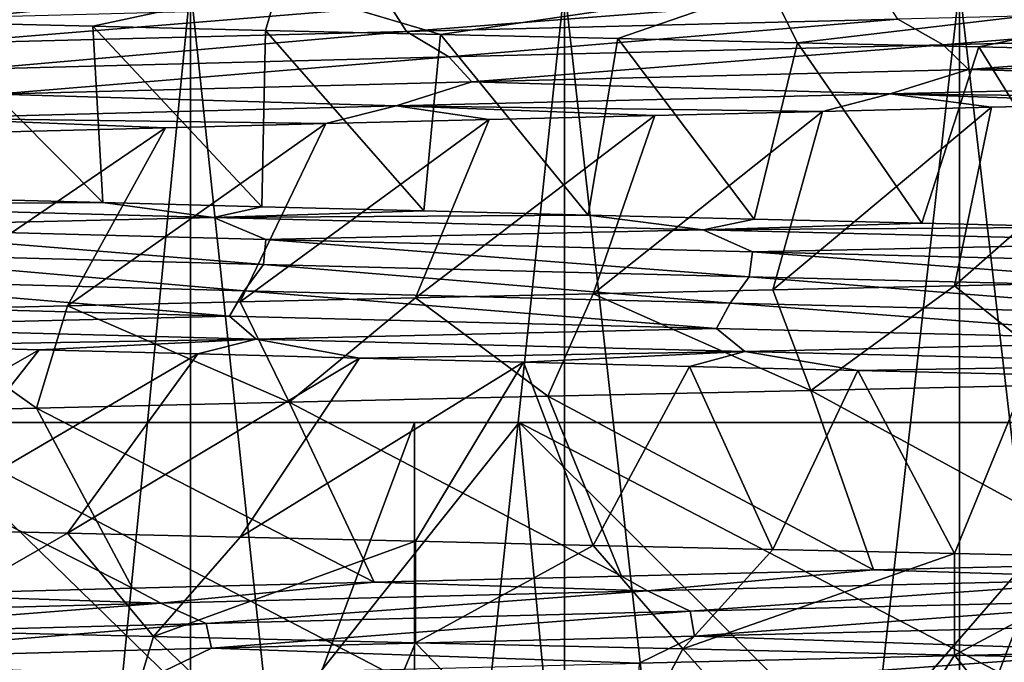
# Model space of a CAD drawing. Header units: metres. Extents: x -205 to 205, y -104 to 104.
# Tile 179 of 256: x -136.27 to -133.34, y -33.97 to -32.05. Entities that reach past the tile are written whole.
import ezdxf

# ---------------------------------------------------------------- set-up
doc = ezdxf.new("R2010")
doc.units = ezdxf.units.M
doc.layers.add('solid_01_2-CONSUMER_EHM_BOX_SW0001', color=7, linetype='CONTINUOUS')

msp = doc.modelspace()

# ---------------------------------------------------------------- linework, layer by layer
at = {"layer": 'solid_01_2-CONSUMER_EHM_BOX_SW0001'}
for points in [[(-200.010849, -74.958488), (-200.010773, 75.041512), (-0.010778, 75.04142)], [(-0.010849, -74.95858), (-200.010849, -74.958488), (-0.010778, 75.04142)], [(-112.002922, 40.641869, 63.099998), (-150.011154, -40.548634, 63.099998), (-150.011002, -39.448967, 63.099998)], [(-112.002922, 40.641869, 63.099998), (-112.003082, 39.542202, 63.099998), (-150.011154, -40.548634, 63.099998)], [(-112.002922, 40.641869, 63.099998), (-150.011002, -39.448967, 63.099998), (-149.999695, 39.547642, 63.099998)], [(-150.011154, -40.548634, 63.099998), (-112.003082, 39.542202, 63.099998), (-112.014389, -39.454407, 63.099998)], [(-173.512405, -37.4473, 108.5), (-88.501671, 37.540531, 108.5), (-173.501678, 37.5527, 108.5)], [(-173.512405, -37.4473, 108.5), (-88.512413, -37.459469, 108.5), (-88.501671, 37.540531, 108.5)], [(-149.512772, -39.950733, 6), (-112.512764, -39.956032, 6), (-149.511597, -31.750734, 6)], [(-112.512764, -39.956032, 6), (-112.511597, -31.756031, 6), (-149.511597, -31.750734, 6)], [(-136.556412, -32.060154, 12.521006), (-136.90123, -31.952517, 12.686729), (-135.499039, -31.952721, 12.086138)], [(-136.79628, -42.452538, 32.036903), (-136.794754, -31.952538, 32.036903), (-135.76149, -31.952686, 32.727299)], [(-136.79628, -42.452538, 16.963097), (-135.763, -42.452686, 16.272701), (-136.794754, -31.952538, 16.963097)], [(-136.79628, -42.452538, 32.036903), (-135.76149, -31.952686, 32.727299), (-135.763, -42.452686, 32.727299)], [(-135.763, -42.452686, 16.272701), (-135.76149, -31.952686, 16.272701), (-136.794754, -31.952538, 16.963097)], [(-136.051575, -32.072094, 12.300003), (-136.556412, -32.060154, 12.521006), (-135.499039, -31.952721, 12.086138)], [(-135.537918, -32.084126, 12.100257), (-136.051575, -32.072094, 12.300003), (-135.499039, -31.952721, 12.086138)], [(-135.763, -42.452686, 32.727299), (-135.76149, -31.952686, 32.727299), (-134.647079, -31.952847, 33.276855)], [(-135.763, -42.452686, 16.272701), (-134.64859, -42.452847, 15.723145), (-135.76149, -31.952686, 16.272701)], [(-135.763, -42.452686, 32.727299), (-134.647079, -31.952847, 33.276855), (-134.64859, -42.452847, 33.276855)], [(-134.64859, -42.452847, 15.723145), (-134.647079, -31.952847, 15.723145), (-135.76149, -31.952686, 16.272701)], [(-135.016342, -32.096298, 11.922114), (-135.537918, -32.084126, 12.100257), (-135.499039, -31.952721, 12.086138)], [(-135.016342, -32.096298, 11.922114), (-135.499039, -31.952721, 12.086138), (-134.036957, -31.952932, 11.651331)], [(-134.487747, -32.108631, 11.765889), (-135.016342, -32.096298, 11.922114), (-134.036957, -31.952932, 11.651331)], [(-134.64859, -42.452847, 33.276855), (-134.647079, -31.952847, 33.276855), (-133.470474, -31.953016, 33.676266)], [(-134.64859, -42.452847, 15.723145), (-133.471985, -42.453014, 15.323734), (-134.647079, -31.952847, 15.723145)], [(-134.64859, -42.452847, 33.276855), (-133.470474, -31.953016, 33.676266), (-133.471985, -42.453014, 33.676266)], [(-133.471985, -42.453014, 15.323734), (-133.470474, -31.953016, 15.323734), (-134.647079, -31.952847, 15.723145)], [(-133.953064, -32.121056, 11.631865), (-134.487747, -32.108631, 11.765889), (-134.036957, -31.952932, 11.651331)], [(-133.953064, -32.121056, 11.631865), (-134.036957, -31.952932, 11.651331), (-132.534454, -31.953148, 11.388103)], [(-133.413254, -32.133492, 11.520279), (-133.953064, -32.121056, 11.631865), (-132.534454, -31.953148, 11.388103)], [(-133.471985, -42.453014, 33.676266), (-133.470474, -31.953016, 33.676266), (-132.251678, -31.953192, 33.918713)], [(-133.471985, -42.453014, 15.323734), (-132.253204, -42.45319, 15.081286), (-133.470474, -31.953016, 15.323734)], [(-133.471985, -42.453014, 33.676266), (-132.251678, -31.953192, 33.918713), (-132.253204, -42.45319, 33.918713)], [(-132.253204, -42.45319, 15.081286), (-132.251678, -31.953192, 15.081286), (-133.470474, -31.953016, 15.323734)], [(-132.869263, -32.14587, 11.43133), (-133.413254, -32.133492, 11.520279), (-132.534454, -31.953148, 11.388103)], [(-133.700546, -31.976925, 36.27037), (-135.165573, -32.013283, 35.836246), (-135.117722, -32.087143, 35.823288)], [(-133.700546, -31.976925, 36.27037), (-135.117722, -32.087143, 35.823288), (-133.653625, -32.050758, 36.251724)], [(-135.165573, -32.013283, 35.836246), (-136.564224, -32.049648, 35.221031), (-136.516129, -32.123535, 35.213699)], [(-135.165573, -32.013283, 35.836246), (-136.516129, -32.123535, 35.213699), (-135.117722, -32.087143, 35.823288)], [(-132.147095, -32.014381, 36.491207), (-133.653625, -32.050758, 36.251724), (-133.519333, -32.126839, 36.278111)], [(-132.147095, -32.014381, 36.491207), (-133.519333, -32.126839, 36.278111), (-132.006851, -32.090374, 36.500675)], [(-133.653625, -32.050758, 36.251724), (-135.117722, -32.087143, 35.823288), (-134.991318, -32.163311, 35.865208)], [(-133.653625, -32.050758, 36.251724), (-134.991318, -32.163311, 35.865208), (-133.519333, -32.126839, 36.278111)], [(-136.022507, -32.597637, 13.404459), (-136.556412, -32.060154, 12.521006), (-136.051575, -32.072094, 12.300003)], [(-136.022507, -32.597637, 13.404459), (-136.487549, -32.58535, 13.626323), (-136.556412, -32.060154, 12.521006)], [(-135.548141, -32.609936, 13.202331), (-136.051575, -32.072094, 12.300003), (-135.537918, -32.084126, 12.100257)], [(-135.548141, -32.609936, 13.202331), (-136.022507, -32.597637, 13.404459), (-136.051575, -32.072094, 12.300003)], [(-135.065735, -32.622234, 13.020431), (-135.548141, -32.609936, 13.202331), (-135.537918, -32.084126, 12.100257)], [(-135.065735, -32.622234, 13.020431), (-135.537918, -32.084126, 12.100257), (-135.016342, -32.096298, 11.922114)], [(-135.117722, -32.087143, 35.823288), (-136.516129, -32.123535, 35.213699), (-136.399338, -32.199791, 35.269581)], [(-135.117722, -32.087143, 35.823288), (-136.399338, -32.199791, 35.269581), (-134.991318, -32.163311, 35.865208)], [(-134.576553, -32.634521, 12.859186), (-135.065735, -32.622234, 13.020431), (-135.016342, -32.096298, 11.922114)], [(-134.576553, -32.634521, 12.859186), (-135.016342, -32.096298, 11.922114), (-134.487747, -32.108631, 11.765889)], [(-134.081924, -32.64679, 12.718953), (-134.576553, -32.634521, 12.859186), (-134.487747, -32.108631, 11.765889)], [(-134.081924, -32.64679, 12.718953), (-134.487747, -32.108631, 11.765889), (-133.953064, -32.121056, 11.631865)], [(-132.006851, -32.090374, 36.500675), (-133.519333, -32.126839, 36.278111), (-133.443817, -32.201324, 36.317772)], [(-132.006851, -32.090374, 36.500675), (-133.443817, -32.201324, 36.317772), (-131.924698, -32.164806, 36.530602)], [(-133.519333, -32.126839, 36.278111), (-134.991318, -32.163311, 35.865208), (-134.923523, -32.237846, 35.913403)], [(-133.519333, -32.126839, 36.278111), (-134.923523, -32.237846, 35.913403), (-133.443817, -32.201324, 36.317772)], [(-133.583023, -32.659027, 12.599987), (-134.081924, -32.64679, 12.718953), (-133.953064, -32.121056, 11.631865)], [(-133.583023, -32.659027, 12.599987), (-133.953064, -32.121056, 11.631865), (-133.413254, -32.133492, 11.520279)], [(-133.080475, -32.671242, 12.502393), (-133.583023, -32.659027, 12.599987), (-133.413254, -32.133492, 11.520279)], [(-133.080475, -32.671242, 12.502393), (-133.413254, -32.133492, 11.520279), (-132.869263, -32.14587, 11.43133)], [(-134.991318, -32.163311, 35.865208), (-136.399338, -32.199791, 35.269581), (-136.340195, -32.27438, 35.324974)], [(-134.991318, -32.163311, 35.865208), (-136.340195, -32.27438, 35.324974), (-134.923523, -32.237846, 35.913403)], [(-131.924698, -32.164806, 36.530602), (-133.443817, -32.201324, 36.317772), (-132.162552, -32.236492, 36.55616)], [(-133.443817, -32.201324, 36.317772), (-134.923523, -32.237846, 35.913403), (-133.676941, -32.272865, 36.314255)], [(-133.443817, -32.201324, 36.317772), (-133.676941, -32.272865, 36.314255), (-132.162552, -32.236492, 36.55616)], [(-134.923523, -32.237846, 35.913403), (-136.340195, -32.27438, 35.324974), (-135.148514, -32.309242, 35.882462)], [(-134.923523, -32.237846, 35.913403), (-135.148514, -32.309242, 35.882462), (-133.676941, -32.272865, 36.314255)], [(-132.162552, -32.236492, 36.55616), (-133.676941, -32.272865, 36.314255), (-132.353867, -32.289021, 36.600315)], [(-136.340195, -32.27438, 35.324974), (-136.55394, -32.345627, 35.268623), (-135.148514, -32.309242, 35.882462)], [(-133.676941, -32.272865, 36.314255), (-135.148514, -32.309242, 35.882462), (-133.878952, -32.325565, 36.332088)], [(-133.676941, -32.272865, 36.314255), (-133.878952, -32.325565, 36.332088), (-133.374588, -32.313385, 36.443142)], [(-133.676941, -32.272865, 36.314255), (-133.374588, -32.313385, 36.443142), (-132.865921, -32.301201, 36.532604)], [(-133.676941, -32.272865, 36.314255), (-132.865921, -32.301201, 36.532604), (-132.353867, -32.289021, 36.600315)], [(-135.148514, -32.309242, 35.882462), (-136.55394, -32.345627, 35.268623), (-135.357529, -32.36211, 35.872349)], [(-135.148514, -32.309242, 35.882462), (-135.357529, -32.36211, 35.872349), (-134.871323, -32.34993, 36.046387)], [(-135.148514, -32.309242, 35.882462), (-134.871323, -32.34993, 36.046387), (-134.378159, -32.337746, 36.199738)], [(-135.148514, -32.309242, 35.882462), (-134.378159, -32.337746, 36.199738), (-133.878952, -32.325565, 36.332088)], [(-133.374588, -32.313385, 36.443142), (-134.025955, -32.857285, 37.35128), (-133.485107, -32.845245, 37.46624)], [(-133.374588, -32.313385, 36.443142), (-133.878952, -32.325565, 36.332088), (-134.025955, -32.857285, 37.35128)], [(-132.865921, -32.301201, 36.532604), (-133.485107, -32.845245, 37.46624), (-132.939926, -32.83321, 37.558445)], [(-132.865921, -32.301201, 36.532604), (-133.374588, -32.313385, 36.443142), (-133.485107, -32.845245, 37.46624)], [(-136.55394, -32.345627, 35.268623), (-136.305603, -32.386478, 35.463428), (-135.835907, -32.374294, 35.677929)], [(-136.55394, -32.345627, 35.268623), (-135.835907, -32.374294, 35.677929), (-135.357529, -32.36211, 35.872349)], [(-134.871323, -32.34993, 36.046387), (-135.613037, -32.893394, 36.872112), (-135.090866, -32.881359, 37.053951)], [(-134.871323, -32.34993, 36.046387), (-135.357529, -32.36211, 35.872349), (-135.613037, -32.893394, 36.872112)], [(-134.378159, -32.337746, 36.199738), (-135.090866, -32.881359, 37.053951), (-134.561539, -32.869324, 37.213772)], [(-134.378159, -32.337746, 36.199738), (-134.871323, -32.34993, 36.046387), (-135.090866, -32.881359, 37.053951)], [(-133.878952, -32.325565, 36.332088), (-134.561539, -32.869324, 37.213772), (-134.025955, -32.857285, 37.35128)], [(-133.878952, -32.325565, 36.332088), (-134.378159, -32.337746, 36.199738), (-134.561539, -32.869324, 37.213772)], [(-135.835907, -32.374294, 35.677929), (-136.632172, -32.917454, 36.443691), (-136.127106, -32.905426, 36.668571)], [(-135.835907, -32.374294, 35.677929), (-136.305603, -32.386478, 35.463428), (-136.632172, -32.917454, 36.443691)], [(-135.357529, -32.36211, 35.872349), (-136.127106, -32.905426, 36.668571), (-135.613037, -32.893394, 36.872112)], [(-135.357529, -32.36211, 35.872349), (-135.835907, -32.374294, 35.677929), (-136.127106, -32.905426, 36.668571)], [(-137.074753, -32.604614, 14.00133), (-136.487549, -32.58535, 13.626323), (-136.022507, -32.597637, 13.404459)], [(-137.074753, -32.604614, 14.00133), (-136.022507, -32.597637, 13.404459), (-135.692154, -32.64159, 13.316453)], [(-137.074753, -32.604614, 14.00133), (-135.692154, -32.64159, 13.316453), (-136.91449, -32.671249, 13.967694)], [(-135.692154, -32.64159, 13.316453), (-136.022507, -32.597637, 13.404459), (-135.548141, -32.609936, 13.202331)], [(-135.692154, -32.64159, 13.316453), (-135.548141, -32.609936, 13.202331), (-135.065735, -32.622234, 13.020431)], [(-135.692154, -32.64159, 13.316453), (-135.536926, -32.708015, 13.306725), (-136.91449, -32.671249, 13.967694)], [(-135.692154, -32.64159, 13.316453), (-135.065735, -32.622234, 13.020431), (-134.576553, -32.634521, 12.859186)], [(-135.692154, -32.64159, 13.316453), (-134.576553, -32.634521, 12.859186), (-134.23378, -32.678574, 12.812498)], [(-135.692154, -32.64159, 13.316453), (-134.23378, -32.678574, 12.812498), (-135.536926, -32.708015, 13.306725)], [(-134.23378, -32.678574, 12.812498), (-134.576553, -32.634521, 12.859186), (-134.081924, -32.64679, 12.718953)], [(-136.91449, -32.671249, 13.967694), (-135.543945, -32.782379, 13.340382), (-136.918182, -32.745586, 14.002523)], [(-136.91449, -32.671249, 13.967694), (-135.536926, -32.708015, 13.306725), (-135.543945, -32.782379, 13.340382)], [(-134.23378, -32.678574, 12.812498), (-134.081924, -32.64679, 12.718953), (-133.583023, -32.659027, 12.599987)], [(-134.23378, -32.678574, 12.812498), (-133.583023, -32.659027, 12.599987), (-133.080475, -32.671242, 12.502393)], [(-134.23378, -32.678574, 12.812498), (-133.080475, -32.671242, 12.502393), (-132.723282, -32.715565, 12.497816)], [(-134.23378, -32.678574, 12.812498), (-134.086929, -32.744789, 12.824711), (-135.536926, -32.708015, 13.306725)], [(-134.23378, -32.678574, 12.812498), (-132.723282, -32.715565, 12.497816), (-134.086929, -32.744789, 12.824711)], [(-135.536926, -32.708015, 13.306725), (-134.097061, -32.819183, 12.856933), (-135.543945, -32.782379, 13.340382)], [(-135.536926, -32.708015, 13.306725), (-134.086929, -32.744789, 12.824711), (-134.097061, -32.819183, 12.856933)], [(-132.723282, -32.715565, 12.497816), (-132.587753, -32.781574, 12.529768), (-134.086929, -32.744789, 12.824711)], [(-136.918182, -32.745586, 14.002523), (-135.601028, -32.860207, 13.366917), (-136.974655, -32.823326, 14.037908)], [(-136.918182, -32.745586, 14.002523), (-135.543945, -32.782379, 13.340382), (-135.601028, -32.860207, 13.366917)], [(-134.086929, -32.744789, 12.824711), (-132.600754, -32.855995, 12.560298), (-134.097061, -32.819183, 12.856933)], [(-134.086929, -32.744789, 12.824711), (-132.587753, -32.781574, 12.529768), (-132.600754, -32.855995, 12.560298)], [(-135.543945, -32.782379, 13.340382), (-134.153473, -32.897099, 12.875099), (-135.601028, -32.860207, 13.366917)], [(-135.543945, -32.782379, 13.340382), (-134.097061, -32.819183, 12.856933), (-134.153473, -32.897099, 12.875099)], [(-134.097061, -32.819183, 12.856933), (-132.65535, -32.933998, 12.570659), (-134.153473, -32.897099, 12.875099)], [(-134.097061, -32.819183, 12.856933), (-132.600754, -32.855995, 12.560298), (-132.65535, -32.933998, 12.570659)], [(-136.974655, -32.823326, 14.037908), (-135.644806, -32.935734, 13.35977), (-137.020905, -32.8988, 14.037478)], [(-136.974655, -32.823326, 14.037908), (-135.601028, -32.860207, 13.366917), (-135.644806, -32.935734, 13.35977)], [(-134.025955, -32.857285, 37.35128), (-133.913208, -33.157242, 37.377216), (-133.485107, -32.845245, 37.46624)], [(-133.485107, -32.845245, 37.46624), (-133.913208, -33.157242, 37.377216), (-133.118484, -33.139717, 37.530838)], [(-133.485107, -32.845245, 37.46624), (-133.118484, -33.139717, 37.530838), (-132.939926, -32.83321, 37.558445)], [(-135.601028, -32.860207, 13.366917), (-134.193832, -32.972679, 12.861893), (-135.644806, -32.935734, 13.35977)], [(-135.601028, -32.860207, 13.366917), (-134.153473, -32.897099, 12.875099), (-134.193832, -32.972679, 12.861893)], [(-135.090866, -32.881359, 37.053951), (-134.697006, -33.174778, 37.175179), (-134.561539, -32.869324, 37.213772)], [(-134.561539, -32.869324, 37.213772), (-134.697006, -33.174778, 37.175179), (-133.913208, -33.157242, 37.377216)], [(-134.561539, -32.869324, 37.213772), (-133.913208, -33.157242, 37.377216), (-134.025955, -32.857285, 37.35128)], [(-137.020905, -32.8988, 14.037478), (-135.644806, -32.935734, 13.35977), (-136.946823, -32.967583, 13.942756)], [(-136.632172, -32.917454, 36.443691), (-136.220047, -33.210022, 36.629097), (-136.127106, -32.905426, 36.668571)], [(-136.127106, -32.905426, 36.668571), (-136.220047, -33.210022, 36.629097), (-135.466934, -33.192356, 36.925488)], [(-136.127106, -32.905426, 36.668571), (-135.466934, -33.192356, 36.925488), (-135.613037, -32.893394, 36.872112)], [(-135.613037, -32.893394, 36.872112), (-135.466934, -33.192356, 36.925488), (-135.090866, -32.881359, 37.053951)], [(-135.090866, -32.881359, 37.053951), (-135.466934, -33.192356, 36.925488), (-134.697006, -33.174778, 37.175179)], [(-134.153473, -32.897099, 12.875099), (-132.691528, -33.009632, 12.552121), (-134.193832, -32.972679, 12.861893)], [(-134.153473, -32.897099, 12.875099), (-132.65535, -32.933998, 12.570659), (-132.691528, -33.009632, 12.552121)], [(-136.632172, -32.917454, 36.443691), (-136.953568, -33.227737, 36.287125), (-136.220047, -33.210022, 36.629097)], [(-135.644806, -32.935734, 13.35977), (-135.565018, -33.004368, 13.277571), (-136.946823, -32.967583, 13.942756)], [(-135.644806, -32.935734, 13.35977), (-134.193832, -32.972679, 12.861893), (-135.565018, -33.004368, 13.277571)], [(-136.946823, -32.967583, 13.942756), (-135.565018, -33.004368, 13.277571), (-136.674408, -33.023952, 13.722432)], [(-134.193832, -32.972679, 12.861893), (-134.11026, -33.041168, 12.792026), (-135.565018, -33.004368, 13.277571)], [(-134.193832, -32.972679, 12.861893), (-132.691528, -33.009632, 12.552121), (-134.11026, -33.041168, 12.792026)], [(-136.674408, -33.023952, 13.722432), (-136.211441, -33.036289, 13.491712), (-137.127487, -33.558418, 12.802142)], [(-135.565018, -33.004368, 13.277571), (-136.211441, -33.036289, 13.491712), (-136.674408, -33.023952, 13.722432)], [(-135.565018, -33.004368, 13.277571), (-135.739044, -33.048626, 13.280863), (-136.211441, -33.036289, 13.491712)], [(-135.565018, -33.004368, 13.277571), (-135.258133, -33.060966, 13.090208), (-135.739044, -33.048626, 13.280863)], [(-135.565018, -33.004368, 13.277571), (-134.11026, -33.041168, 12.792026), (-135.258133, -33.060966, 13.090208)], [(-132.691528, -33.009632, 12.552121), (-132.605896, -33.077972, 12.494279), (-134.11026, -33.041168, 12.792026)], [(-136.211441, -33.036289, 13.491712), (-136.632294, -33.570591, 12.556315), (-137.127487, -33.558418, 12.802142)], [(-136.211441, -33.036289, 13.491712), (-135.739044, -33.048626, 13.280863), (-136.632294, -33.570591, 12.556315)], [(-135.739044, -33.048626, 13.280863), (-136.127213, -33.58276, 12.331435), (-136.632294, -33.570591, 12.556315)], [(-135.739044, -33.048626, 13.280863), (-135.258133, -33.060966, 13.090208), (-136.127213, -33.58276, 12.331435)], [(-134.11026, -33.041168, 12.792026), (-134.769562, -33.073307, 12.920072), (-135.258133, -33.060966, 13.090208)], [(-134.11026, -33.041168, 12.792026), (-134.274231, -33.085651, 12.770776), (-134.769562, -33.073307, 12.920072)], [(-134.11026, -33.041168, 12.792026), (-133.772995, -33.097996, 12.642646), (-134.274231, -33.085651, 12.770776)], [(-134.11026, -33.041168, 12.792026), (-132.605896, -33.077972, 12.494279), (-133.772995, -33.097996, 12.642646)], [(-135.258133, -33.060966, 13.090208), (-135.613159, -33.594925, 12.127897), (-136.127213, -33.58276, 12.331435)], [(-135.258133, -33.060966, 13.090208), (-134.769562, -33.073307, 12.920072), (-135.613159, -33.594925, 12.127897)], [(-134.769562, -33.073307, 12.920072), (-135.091003, -33.60709, 11.946056), (-135.613159, -33.594925, 12.127897)], [(-134.769562, -33.073307, 12.920072), (-134.561661, -33.619251, 11.786236), (-135.091003, -33.60709, 11.946056)], [(-134.769562, -33.073307, 12.920072), (-134.274231, -33.085651, 12.770776), (-134.561661, -33.619251, 11.786236)], [(-132.605896, -33.077972, 12.494279), (-133.266754, -33.11034, 12.536003), (-133.772995, -33.097996, 12.642646)], [(-134.274231, -33.085651, 12.770776), (-134.026093, -33.631413, 11.648723), (-134.561661, -33.619251, 11.786236)], [(-134.274231, -33.085651, 12.770776), (-133.772995, -33.097996, 12.642646), (-134.026093, -33.631413, 11.648723)], [(-133.772995, -33.097996, 12.642646), (-133.485229, -33.64357, 11.533761), (-134.026093, -33.631413, 11.648723)], [(-133.772995, -33.097996, 12.642646), (-133.266754, -33.11034, 12.536003), (-133.485229, -33.64357, 11.533761)], [(-133.266754, -33.11034, 12.536003), (-132.940063, -33.655727, 11.441556), (-133.485229, -33.64357, 11.533761)], [(-133.118484, -33.139717, 37.530838), (-133.913208, -33.157242, 37.377216), (-132.964554, -33.67416, 36.517174)], [(-133.913208, -33.157242, 37.377216), (-134.697006, -33.174778, 37.175179), (-133.72673, -33.692413, 36.368008)], [(-133.913208, -33.157242, 37.377216), (-133.72673, -33.692413, 36.368008), (-132.964554, -33.67416, 36.517174)], [(-135.466934, -33.192356, 36.925488), (-136.220047, -33.210022, 36.629097), (-135.213638, -33.728806, 35.92588)], [(-134.697006, -33.174778, 37.175179), (-135.466934, -33.192356, 36.925488), (-134.477081, -33.710602, 36.170609)], [(-135.466934, -33.192356, 36.925488), (-135.213638, -33.728806, 35.92588), (-134.477081, -33.710602, 36.170609)], [(-134.697006, -33.174778, 37.175179), (-134.477081, -33.710602, 36.170609), (-133.72673, -33.692413, 36.368008)], [(-136.220047, -33.210022, 36.629097), (-136.953568, -33.227737, 36.287125), (-135.93425, -33.747101, 35.634506)], [(-136.953568, -33.227737, 36.287125), (-136.635971, -33.765503, 35.297432), (-135.93425, -33.747101, 35.634506)], [(-136.220047, -33.210022, 36.629097), (-135.93425, -33.747101, 35.634506), (-135.213638, -33.728806, 35.92588)], [(-137.065552, -33.252518, 7.867445), (-135.093781, -33.2528, 7.277121), (-137.066315, -38.537365, 7.867441)], [(-137.065536, -33.252518, 41.132561), (-137.066315, -38.537365, 41.132561), (-135.094467, -38.537647, 41.722893)], [(-135.093781, -33.2528, 7.277121), (-135.094467, -38.537647, 7.277106), (-137.066315, -38.537365, 7.867441)], [(-136.60379, -33.252583, 9.13601), (-135.093781, -33.2528, 7.277121), (-137.065552, -33.252518, 7.867445)], [(-135.093765, -33.2528, 41.722881), (-137.065536, -33.252518, 41.132561), (-135.094467, -38.537647, 41.722893)], [(-136.60379, -33.252583, 39.863991), (-137.065536, -33.252518, 41.132561), (-135.093765, -33.2528, 41.722881)], [(-136.60379, -33.252583, 9.13601), (-134.782349, -33.252842, 8.590708), (-135.093781, -33.2528, 7.277121)], [(-134.782349, -33.252842, 40.40929), (-136.60379, -33.252583, 39.863991), (-135.093765, -33.2528, 41.722881)], [(-134.68544, -34.252857, 9.596042), (-134.782349, -33.252842, 8.590708), (-136.60379, -33.252583, 9.13601)], [(-135.578613, -34.252728, 9.845033), (-134.68544, -34.252857, 9.596042), (-136.60379, -33.252583, 9.13601)], [(-136.455124, -34.252602, 10.147497), (-135.578613, -34.252728, 9.845033), (-136.60379, -33.252583, 9.13601)], [(-135.578613, -34.252728, 39.154968), (-136.60379, -33.252583, 39.863991), (-134.782349, -33.252842, 40.40929)], [(-135.578613, -34.252728, 39.154968), (-136.455124, -34.252602, 38.852501), (-136.60379, -33.252583, 39.863991)], [(-134.68544, -34.252857, 39.403957), (-135.578613, -34.252728, 39.154968), (-134.782349, -33.252842, 40.40929)], [(-135.093781, -33.2528, 7.277121), (-133.066788, -33.25309, 6.919695), (-135.094467, -38.537647, 7.277106)], [(-133.066772, -33.25309, 42.080307), (-135.093765, -33.2528, 41.722881), (-135.094467, -38.537647, 41.722893)], [(-133.066788, -33.25309, 6.919695), (-133.067413, -38.537937, 6.919681), (-135.094467, -38.537647, 7.277106)], [(-133.066772, -33.25309, 42.080307), (-135.094467, -38.537647, 41.722893), (-133.067413, -38.537937, 42.080318)], [(-134.782349, -33.252842, 8.590708), (-133.066788, -33.25309, 6.919695), (-135.093781, -33.2528, 7.277121)], [(-134.782349, -33.252842, 40.40929), (-135.093765, -33.2528, 41.722881), (-133.066772, -33.25309, 42.080307)], [(-134.782349, -33.252842, 8.590708), (-132.909912, -33.253113, 8.26055), (-133.066788, -33.25309, 6.919695)], [(-132.909912, -33.253113, 40.739449), (-134.782349, -33.252842, 40.40929), (-133.066772, -33.25309, 42.080307)], [(-132.862183, -34.253117, 9.261918), (-132.909912, -33.253113, 8.26055), (-134.782349, -33.252842, 8.590708)], [(-133.778854, -34.252987, 9.401433), (-132.862183, -34.253117, 9.261918), (-134.782349, -33.252842, 8.590708)], [(-134.68544, -34.252857, 9.596042), (-133.778854, -34.252987, 9.401433), (-134.782349, -33.252842, 8.590708)], [(-133.778854, -34.252987, 39.598568), (-134.782349, -33.252842, 40.40929), (-132.909912, -33.253113, 40.739449)], [(-133.778854, -34.252987, 39.598568), (-134.68544, -34.252857, 39.403957), (-134.782349, -33.252842, 40.40929)], [(-132.862183, -34.253117, 39.738083), (-133.778854, -34.252987, 39.598568), (-132.909912, -33.253113, 40.739449)], [(-136.632294, -33.570591, 12.556315), (-136.127213, -33.58276, 12.331435), (-136.632278, -33.872875, 12.556291)], [(-136.127213, -33.58276, 12.331435), (-135.871231, -33.890923, 12.226951), (-136.632278, -33.872875, 12.556291)], [(-136.127213, -33.58276, 12.331435), (-135.613159, -33.594925, 12.127897), (-135.871231, -33.890923, 12.226951)], [(-135.613159, -33.594925, 12.127897), (-135.091003, -33.60709, 11.946056), (-135.871231, -33.890923, 12.226951)], [(-135.091003, -33.60709, 11.946056), (-135.090973, -33.909256, 11.946034), (-135.871231, -33.890923, 12.226951)], [(-135.091003, -33.60709, 11.946056), (-134.561661, -33.619251, 11.786236), (-135.090973, -33.909256, 11.946034)], [(-134.561661, -33.619251, 11.786236), (-134.294571, -33.927803, 11.714656), (-135.090973, -33.909256, 11.946034)], [(-134.561661, -33.619251, 11.786236), (-134.026093, -33.631413, 11.648723), (-134.294571, -33.927803, 11.714656)], [(-134.026093, -33.631413, 11.648723), (-133.485229, -33.64357, 11.533761), (-134.294571, -33.927803, 11.714656)], [(-133.485229, -33.64357, 11.533761), (-133.485199, -33.946384, 11.533748), (-134.294571, -33.927803, 11.714656)], [(-133.485229, -33.64357, 11.533761), (-132.940063, -33.655727, 11.441556), (-133.485199, -33.946384, 11.533748)], [(-132.940063, -33.655727, 11.441556), (-132.666122, -33.964813, 11.404028), (-133.485199, -33.946384, 11.533748)], [(-133.72673, -33.692413, 36.368008), (-134.477081, -33.710602, 36.170609), (-134.399536, -33.754829, 36.129517)], [(-133.72673, -33.692413, 36.368008), (-134.399536, -33.754829, 36.129517), (-132.894623, -33.718254, 36.466557)], [(-132.964554, -33.67416, 36.517174), (-133.72673, -33.692413, 36.368008), (-132.894623, -33.718254, 36.466557)], [(-135.213638, -33.728806, 35.92588), (-135.93425, -33.747101, 35.634506), (-135.849884, -33.791412, 35.604229)], [(-135.213638, -33.728806, 35.92588), (-135.849884, -33.791412, 35.604229), (-134.399536, -33.754829, 36.129517)], [(-134.477081, -33.710602, 36.170609), (-135.213638, -33.728806, 35.92588), (-134.399536, -33.754829, 36.129517)], [(-132.894623, -33.718254, 36.466557), (-134.399536, -33.754829, 36.129517), (-134.272507, -33.815601, 36.118393)], [(-132.894623, -33.718254, 36.466557), (-134.272507, -33.815601, 36.118393), (-132.779099, -33.779243, 36.437939)], [(-135.93425, -33.747101, 35.634506), (-136.635971, -33.765503, 35.297432), (-135.849884, -33.791412, 35.604229)], [(-134.399536, -33.754829, 36.129517), (-135.849884, -33.791412, 35.604229), (-135.714005, -33.851967, 35.612812)], [(-134.399536, -33.754829, 36.129517), (-135.714005, -33.851967, 35.612812), (-134.272507, -33.815601, 36.118393)], [(-136.635971, -33.765503, 35.297432), (-137.222275, -33.828003, 34.900204), (-135.849884, -33.791412, 35.604229)], [(-132.779099, -33.779243, 36.437939), (-134.272507, -33.815601, 36.118393), (-134.259659, -33.889347, 36.096294)], [(-132.779099, -33.779243, 36.437939), (-134.259659, -33.889347, 36.096294), (-132.769638, -33.853001, 36.414314)], [(-135.849884, -33.791412, 35.604229), (-137.222275, -33.828003, 34.900204), (-137.080658, -33.88834, 34.9305)], [(-135.849884, -33.791412, 35.604229), (-137.080658, -33.88834, 34.9305), (-135.714005, -33.851967, 35.612812)], [(-134.272507, -33.815601, 36.118393), (-135.714005, -33.851967, 35.612812), (-135.698013, -33.925701, 35.592701)], [(-134.272507, -33.815601, 36.118393), (-135.698013, -33.925701, 35.592701), (-134.259659, -33.889347, 36.096294)], [(-135.714005, -33.851967, 35.612812), (-137.080658, -33.88834, 34.9305), (-137.061829, -33.962067, 34.912811)], [(-135.714005, -33.851967, 35.612812), (-137.061829, -33.962067, 34.912811), (-135.698013, -33.925701, 35.592701)], [(-136.632278, -33.872875, 12.556291), (-136.029587, -34.411324, 13.407781), (-136.727859, -34.392784, 13.751255)], [(-136.632278, -33.872875, 12.556291), (-135.871231, -33.890923, 12.226951), (-136.029587, -34.411324, 13.407781)], [(-132.769638, -33.853001, 36.414314), (-134.259659, -33.889347, 36.096294), (-132.926056, -33.934116, 36.390148)], [(-135.871231, -33.890923, 12.226951), (-135.30928, -34.429993, 13.108895), (-136.029587, -34.411324, 13.407781)], [(-135.871231, -33.890923, 12.226951), (-135.090973, -33.909256, 11.946034), (-135.30928, -34.429993, 13.108895)], [(-134.259659, -33.889347, 36.096294), (-135.698013, -33.925701, 35.592701), (-134.424423, -33.970779, 36.048691)], [(-134.259659, -33.889347, 36.096294), (-134.424423, -33.970779, 36.048691), (-132.926056, -33.934116, 36.390148)], [(-135.698013, -33.925701, 35.592701), (-137.061829, -33.962067, 34.912811), (-135.867599, -34.007446, 35.519505)], [(-135.698013, -33.925701, 35.592701), (-135.867599, -34.007446, 35.519505), (-134.424423, -33.970779, 36.048691)], [(-135.090973, -33.909256, 11.946034), (-134.570862, -34.448711, 12.856707), (-135.30928, -34.429993, 13.108895)], [(-135.090973, -33.909256, 11.946034), (-134.294571, -33.927803, 11.714656), (-134.570862, -34.448711, 12.856707)], [(-134.294571, -33.927803, 11.714656), (-133.818436, -34.4674, 12.652997), (-134.570862, -34.448711, 12.856707)], [(-132.926056, -33.934116, 36.390148), (-134.42807, -34.044624, 36.07333), (-132.926788, -34.007969, 36.415001)], [(-132.926056, -33.934116, 36.390148), (-134.424423, -33.970779, 36.048691), (-134.42807, -34.044624, 36.07333)], [(-134.294571, -33.927803, 11.714656), (-133.485199, -33.946384, 11.533748), (-133.818436, -34.4674, 12.652997)], [(-137.061829, -33.962067, 34.912811), (-137.232147, -34.044128, 34.812092), (-135.867599, -34.007446, 35.519505)], [(-133.485199, -33.946384, 11.533748), (-133.056107, -34.485985, 12.498534), (-133.818436, -34.4674, 12.652997)], [(-133.485199, -33.946384, 11.533748), (-132.666122, -33.964813, 11.404028), (-133.056107, -34.485985, 12.498534)]]:
    msp.add_3dface(points, dxfattribs=at)

doc.saveas('drawing.dxf')
